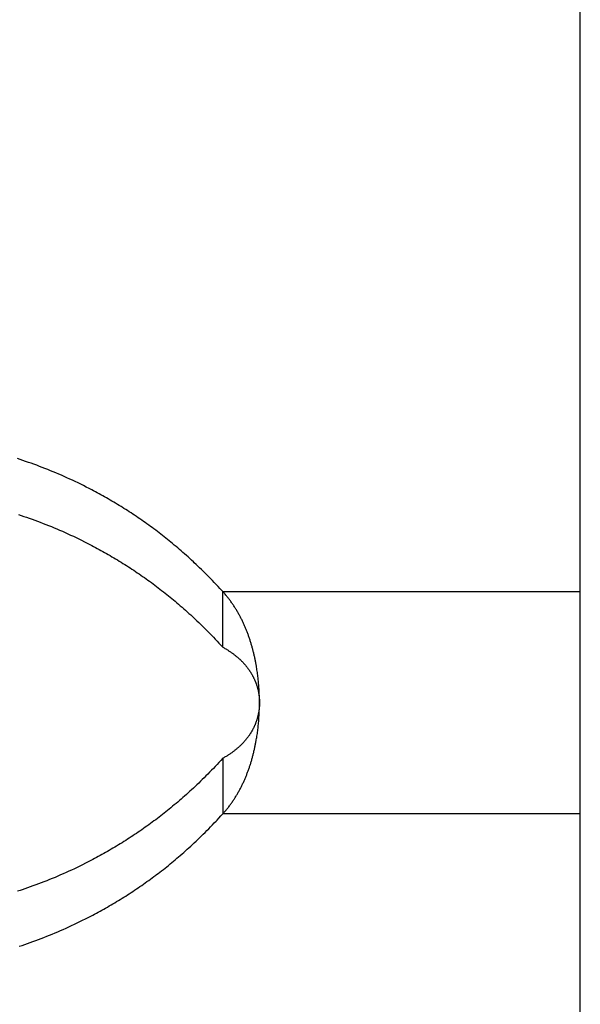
# Model space of a CAD drawing. Extents: x 0 to 594, y 0 to 420.
# Tile 37 of 131: x 81.72 to 83.14, y 273.94 to 276.45. Entities that reach past the tile are written whole.
import ezdxf

# ---------------------------------------------------------------- set-up
doc = ezdxf.new("R2010")
doc.units = 0
doc.header["$LTSCALE"] = 32.67
doc.layers.get('0').update_dxf_attribs({"linetype": 'CONTINUOUS'})

msp = doc.modelspace()

# ---------------------------------------------------------------- linework, layer by layer
at = {"color": 7, "linetype": 'CONTINUOUS'}
for p, q in [((83.1416, 270.4568), (83.1416, 277.5398)), ((81.7173, 275.3302), (81.7103, 275.3324)), ((81.7243, 275.3278), (81.7173, 275.3302)), ((81.7313, 275.3255), (81.7243, 275.3278)), ((81.7383, 275.323), (81.7313, 275.3255)), ((81.7453, 275.3206), (81.7383, 275.323)), ((81.7523, 275.318), (81.7453, 275.3206)), ((81.7593, 275.3155), (81.7523, 275.318)), ((81.7663, 275.3128), (81.7593, 275.3155)), ((81.7733, 275.3102), (81.7663, 275.3128)), ((81.7803, 275.3074), (81.7733, 275.3102)), ((81.7873, 275.3047), (81.7803, 275.3074)), ((81.7943, 275.3018), (81.7873, 275.3047)), ((81.8013, 275.2989), (81.7943, 275.3018)), ((81.8083, 275.296), (81.8013, 275.2989)), ((81.8153, 275.293), (81.8083, 275.296)), ((81.8223, 275.29), (81.8153, 275.293)), ((81.8294, 275.2869), (81.8223, 275.29)), ((81.8364, 275.2837), (81.8294, 275.2869)), ((81.8434, 275.2805), (81.8364, 275.2837)), ((81.8504, 275.2773), (81.8434, 275.2805)), ((81.8574, 275.274), (81.8504, 275.2773)), ((81.8644, 275.2706), (81.8574, 275.274)), ((81.8714, 275.2672), (81.8644, 275.2706)), ((81.8784, 275.2637), (81.8714, 275.2672)), ((81.8854, 275.2602), (81.8784, 275.2637)), ((81.8924, 275.2566), (81.8854, 275.2602)), ((81.8994, 275.2529), (81.8924, 275.2566)), ((81.9041, 275.2505), (81.8994, 275.2529)), ((81.9088, 275.248), (81.9041, 275.2505)), ((81.9134, 275.2455), (81.9088, 275.248)), ((81.9181, 275.2429), (81.9134, 275.2455)), ((81.9228, 275.2403), (81.9181, 275.2429)), ((81.9275, 275.2377), (81.9228, 275.2403)), ((81.9321, 275.2351), (81.9275, 275.2377)), ((81.9368, 275.2325), (81.9321, 275.2351)), ((81.9415, 275.2298), (81.9368, 275.2325)), ((81.9462, 275.2271), (81.9415, 275.2298)), ((81.9508, 275.2243), (81.9462, 275.2271)), ((81.9555, 275.2216), (81.9508, 275.2243)), ((81.9601, 275.2188), (81.9555, 275.2216)), ((81.9648, 275.216), (81.9601, 275.2188)), ((81.9694, 275.2132), (81.9648, 275.216)), ((81.7127, 275.1903), (81.7196, 275.188)), ((81.981, 275.206), (81.9764, 275.2089)), ((81.9856, 275.2031), (81.981, 275.206)), ((81.9901, 275.2002), (81.9856, 275.2031)), ((81.9947, 275.1972), (81.9901, 275.2002)), ((81.9993, 275.1943), (81.9947, 275.1972)), ((82.0038, 275.1913), (81.9993, 275.1943)), ((82.0084, 275.1883), (82.0038, 275.1913)), ((81.7196, 275.188), (81.7266, 275.1856)), ((81.7266, 275.1856), (81.7336, 275.1832)), ((81.7336, 275.1832), (81.7406, 275.1808)), ((81.7406, 275.1808), (81.7476, 275.1783)), ((81.7476, 275.1783), (81.7546, 275.1758)), ((81.7546, 275.1758), (81.7616, 275.1732)), ((81.7616, 275.1732), (81.7686, 275.1705)), ((81.7686, 275.1705), (81.7756, 275.1678)), ((81.7756, 275.1678), (81.7826, 275.1651)), ((81.7826, 275.1651), (81.7896, 275.1623)), ((82.0129, 275.1852), (82.0084, 275.1883)), ((82.0174, 275.1822), (82.0129, 275.1852)), ((82.0219, 275.1791), (82.0174, 275.1822)), ((82.0264, 275.176), (82.0219, 275.1791)), ((82.0309, 275.1729), (82.0264, 275.176)), ((82.0353, 275.1697), (82.0309, 275.1729)), ((82.0398, 275.1665), (82.0353, 275.1697)), ((82.0442, 275.1633), (82.0398, 275.1665)), ((81.7896, 275.1623), (81.7966, 275.1594)), ((81.7966, 275.1594), (81.8036, 275.1565)), ((81.8036, 275.1565), (81.8107, 275.1536)), ((81.8107, 275.1536), (81.8177, 275.1506)), ((81.8177, 275.1506), (81.8247, 275.1475)), ((81.8247, 275.1475), (81.8317, 275.1444)), ((81.8317, 275.1444), (81.8387, 275.1412)), ((81.8387, 275.1412), (81.8457, 275.138)), ((82.0487, 275.1601), (82.0442, 275.1633)), ((82.0531, 275.1569), (82.0487, 275.1601)), ((82.0575, 275.1536), (82.0531, 275.1569)), ((82.0619, 275.1504), (82.0575, 275.1536)), ((82.0662, 275.1471), (82.0619, 275.1504)), ((82.0706, 275.1437), (82.0662, 275.1471)), ((82.0749, 275.1404), (82.0706, 275.1437)), ((82.0792, 275.137), (82.0749, 275.1404)), ((81.8457, 275.138), (81.8527, 275.1348)), ((81.8527, 275.1348), (81.8597, 275.1314)), ((81.8597, 275.1314), (81.8667, 275.128)), ((81.8667, 275.128), (81.8737, 275.1246)), ((81.8737, 275.1246), (81.8807, 275.1211)), ((81.8807, 275.1211), (81.8877, 275.1176)), ((81.8877, 275.1176), (81.8948, 275.1139)), ((81.8948, 275.1139), (81.8994, 275.1115)), ((82.0836, 275.1336), (82.0792, 275.137)), ((82.0879, 275.1302), (82.0836, 275.1336)), ((82.0921, 275.1268), (82.0879, 275.1302)), ((82.0964, 275.1233), (82.0921, 275.1268)), ((82.1007, 275.1198), (82.0964, 275.1233)), ((82.105, 275.1163), (82.1007, 275.1198)), ((82.1093, 275.1127), (82.105, 275.1163)), ((81.8994, 275.1115), (81.9041, 275.109)), ((81.9041, 275.109), (81.9088, 275.1066)), ((81.9088, 275.1066), (81.9134, 275.104)), ((81.9134, 275.104), (81.9181, 275.1015)), ((81.9181, 275.1015), (81.9228, 275.0989)), ((81.9228, 275.0989), (81.9275, 275.0963)), ((81.9275, 275.0963), (81.9321, 275.0937)), ((81.9321, 275.0937), (81.9368, 275.091)), ((81.9368, 275.091), (81.9415, 275.0884)), ((82.1136, 275.1091), (82.1093, 275.1127)), ((82.118, 275.1054), (82.1136, 275.1091)), ((82.1223, 275.1017), (82.118, 275.1054)), ((82.1267, 275.0979), (82.1223, 275.1017)), ((82.1311, 275.094), (82.1267, 275.0979)), ((82.1355, 275.0901), (82.1311, 275.094)), ((82.1399, 275.0862), (82.1355, 275.0901)), ((81.9415, 275.0884), (81.9462, 275.0856)), ((81.9462, 275.0856), (81.9508, 275.0829)), ((81.9508, 275.0829), (81.9555, 275.0802)), ((81.9555, 275.0802), (81.9601, 275.0774)), ((81.9601, 275.0774), (81.9648, 275.0746)), ((81.9648, 275.0746), (81.9694, 275.0717)), ((81.9694, 275.0717), (81.974, 275.0689)), ((81.974, 275.0689), (81.9787, 275.066)), ((81.9787, 275.066), (81.9833, 275.0631)), ((82.1443, 275.0822), (82.1399, 275.0862)), ((82.1488, 275.0781), (82.1443, 275.0822)), ((82.1533, 275.074), (82.1488, 275.0781)), ((82.1645, 275.0635), (82.16, 275.0677)), ((81.9833, 275.0631), (81.9879, 275.0602)), ((81.9879, 275.0602), (81.9924, 275.0573)), ((81.9924, 275.0573), (81.997, 275.0543)), ((81.997, 275.0543), (82.0016, 275.0513)), ((82.0016, 275.0513), (82.0061, 275.0483)), ((82.0061, 275.0483), (82.0106, 275.0453)), ((82.0106, 275.0453), (82.0152, 275.0423)), ((82.0152, 275.0423), (82.0197, 275.0392)), ((82.0197, 275.0392), (82.0242, 275.0361)), ((82.1691, 275.0592), (82.1645, 275.0635)), ((82.1737, 275.0548), (82.1691, 275.0592)), ((82.1782, 275.0503), (82.1737, 275.0548)), ((82.1828, 275.0458), (82.1782, 275.0503)), ((82.1875, 275.0412), (82.1828, 275.0458)), ((82.1921, 275.0366), (82.1875, 275.0412)), ((82.0242, 275.0361), (82.0286, 275.033)), ((82.0286, 275.033), (82.0331, 275.0299)), ((82.0331, 275.0299), (82.0376, 275.0267)), ((82.0376, 275.0267), (82.042, 275.0235)), ((82.042, 275.0235), (82.0464, 275.0203)), ((82.0464, 275.0203), (82.0509, 275.0171)), ((82.0509, 275.0171), (82.0553, 275.0139)), ((82.0553, 275.0139), (82.0597, 275.0106)), ((82.1968, 275.0319), (82.1921, 275.0366)), ((82.2015, 275.0271), (82.1968, 275.0319)), ((82.2062, 275.0223), (82.2015, 275.0271)), ((82.211, 275.0173), (82.2062, 275.0223)), ((82.2157, 275.0123), (82.211, 275.0173)), ((82.0597, 275.0106), (82.064, 275.0073)), ((82.064, 275.0073), (82.0684, 275.004)), ((82.0684, 275.004), (82.0728, 275.0007)), ((82.0728, 275.0007), (82.0771, 274.9973)), ((82.0771, 274.9973), (82.0814, 274.9939)), ((82.0814, 274.9939), (82.0857, 274.9905)), ((82.0857, 274.9905), (82.09, 274.9871)), ((82.2205, 275.0073), (82.2157, 275.0123)), ((82.2254, 275.0021), (82.2205, 275.0073)), ((82.2326, 274.8528), (82.2326, 274.9942)), ((82.2342, 274.9925), (82.2326, 274.9942)), ((82.2357, 274.9908), (82.2342, 274.9925)), ((82.2372, 274.989), (82.2357, 274.9908)), ((82.2386, 274.9873), (82.2372, 274.989)), ((82.09, 274.9871), (82.0943, 274.9837)), ((82.0943, 274.9837), (82.0986, 274.9802)), ((82.0986, 274.9802), (82.1028, 274.9767)), ((82.1028, 274.9767), (82.1071, 274.9731)), ((82.1071, 274.9731), (82.1115, 274.9695)), ((82.1115, 274.9695), (82.1158, 274.9658)), ((82.1158, 274.9658), (82.1201, 274.9621)), ((82.2401, 274.9855), (82.2386, 274.9873)), ((82.2416, 274.9838), (82.2401, 274.9855)), ((82.243, 274.982), (82.2416, 274.9838)), ((82.2444, 274.9802), (82.243, 274.982)), ((82.2458, 274.9784), (82.2444, 274.9802)), ((82.2472, 274.9767), (82.2458, 274.9784)), ((82.2505, 274.9722), (82.2492, 274.974)), ((82.2519, 274.9704), (82.2505, 274.9722)), ((82.2532, 274.9686), (82.2519, 274.9704)), ((82.2545, 274.9668), (82.2532, 274.9686)), ((82.2557, 274.965), (82.2545, 274.9668)), ((82.257, 274.9631), (82.2557, 274.965)), ((82.1201, 274.9621), (82.1245, 274.9583)), ((82.1245, 274.9583), (82.1289, 274.9545)), ((82.1289, 274.9545), (82.1333, 274.9507)), ((82.1333, 274.9507), (82.1377, 274.9467)), ((82.1377, 274.9467), (82.1421, 274.9428)), ((82.1421, 274.9428), (82.1466, 274.9387)), ((82.1466, 274.9387), (82.151, 274.9347)), ((82.2583, 274.9613), (82.257, 274.9631)), ((82.2595, 274.9595), (82.2583, 274.9613)), ((82.2607, 274.9577), (82.2595, 274.9595)), ((82.2619, 274.9558), (82.2607, 274.9577)), ((82.2631, 274.954), (82.2619, 274.9558)), ((82.266, 274.9494), (82.2648, 274.9512)), ((82.2671, 274.9475), (82.266, 274.9494)), ((82.2682, 274.9457), (82.2671, 274.9475)), ((82.2693, 274.9438), (82.2682, 274.9457)), ((82.2704, 274.9419), (82.2693, 274.9438)), ((82.2715, 274.9401), (82.2704, 274.9419)), ((82.2726, 274.9382), (82.2715, 274.9401)), ((82.1578, 274.9284), (82.1623, 274.9242)), ((82.1623, 274.9242), (82.1668, 274.9199)), ((82.1668, 274.9199), (82.1714, 274.9155)), ((82.1714, 274.9155), (82.1759, 274.9111)), ((82.2736, 274.9363), (82.2726, 274.9382)), ((82.2747, 274.9345), (82.2736, 274.9363)), ((82.2757, 274.9326), (82.2747, 274.9345)), ((82.2767, 274.9307), (82.2757, 274.9326)), ((82.2777, 274.9288), (82.2767, 274.9307)), ((82.2787, 274.9269), (82.2777, 274.9288)), ((82.2796, 274.925), (82.2787, 274.9269)), ((82.2806, 274.923), (82.2796, 274.925)), ((82.2816, 274.9211), (82.2806, 274.923)), ((82.2825, 274.9192), (82.2816, 274.9211)), ((82.2834, 274.9172), (82.2825, 274.9192)), ((82.2844, 274.9153), (82.2834, 274.9172)), ((82.2853, 274.9134), (82.2844, 274.9153)), ((82.1759, 274.9111), (82.1805, 274.9067)), ((82.1805, 274.9067), (82.1852, 274.9021)), ((82.1852, 274.9021), (82.1898, 274.8975)), ((82.1898, 274.8975), (82.1945, 274.8928)), ((82.1945, 274.8928), (82.1991, 274.8881)), ((82.2861, 274.9114), (82.2853, 274.9134)), ((82.287, 274.9094), (82.2861, 274.9114)), ((82.2879, 274.9075), (82.287, 274.9094)), ((82.2888, 274.9055), (82.2879, 274.9075)), ((82.2896, 274.9035), (82.2888, 274.9055)), ((82.2904, 274.9015), (82.2896, 274.9035)), ((82.2913, 274.8995), (82.2904, 274.9015)), ((82.2921, 274.8975), (82.2913, 274.8995)), ((82.2929, 274.8955), (82.2921, 274.8975)), ((82.2937, 274.8935), (82.2929, 274.8955)), ((82.2945, 274.8915), (82.2937, 274.8935)), ((82.2952, 274.8895), (82.2945, 274.8915)), ((82.296, 274.8874), (82.2952, 274.8895)), ((82.1991, 274.8881), (82.2039, 274.8833)), ((82.2039, 274.8833), (82.2086, 274.8784)), ((82.2086, 274.8784), (82.2134, 274.8734)), ((82.2134, 274.8734), (82.2181, 274.8684)), ((82.2181, 274.8684), (82.2229, 274.8633)), ((82.2968, 274.8854), (82.296, 274.8874)), ((82.2975, 274.8833), (82.2968, 274.8854)), ((82.2982, 274.8813), (82.2975, 274.8833)), ((82.299, 274.8792), (82.2982, 274.8813)), ((82.2997, 274.8771), (82.299, 274.8792)), ((82.3004, 274.8751), (82.2997, 274.8771)), ((82.3011, 274.873), (82.3004, 274.8751)), ((82.3018, 274.8709), (82.3011, 274.873)), ((82.3024, 274.8688), (82.3018, 274.8709)), ((82.3031, 274.8667), (82.3024, 274.8688)), ((82.3038, 274.8646), (82.3031, 274.8667)), ((82.3044, 274.8625), (82.3038, 274.8646)), ((82.2229, 274.8633), (82.2278, 274.8581)), ((82.2278, 274.8581), (82.2326, 274.8528)), ((82.2326, 274.8528), (82.2345, 274.8518)), ((82.2345, 274.8518), (82.2363, 274.8507)), ((82.2363, 274.8507), (82.2381, 274.8497)), ((82.2381, 274.8497), (82.2399, 274.8486)), ((82.2425, 274.847), (82.2442, 274.846)), ((82.2442, 274.846), (82.2458, 274.8449)), ((82.2458, 274.8449), (82.2474, 274.8439)), ((82.2474, 274.8439), (82.249, 274.8428)), ((82.249, 274.8428), (82.2506, 274.8417)), ((82.2506, 274.8417), (82.2522, 274.8407)), ((82.2522, 274.8407), (82.2537, 274.8396)), ((82.2537, 274.8396), (82.2552, 274.8386)), ((82.2552, 274.8386), (82.2566, 274.8375)), ((82.305, 274.8603), (82.3044, 274.8625)), ((82.3057, 274.8582), (82.305, 274.8603)), ((82.3063, 274.8561), (82.3057, 274.8582)), ((82.3069, 274.854), (82.3063, 274.8561)), ((82.3075, 274.8518), (82.3069, 274.854)), ((82.3081, 274.8497), (82.3075, 274.8518)), ((82.3087, 274.8475), (82.3081, 274.8497)), ((82.3092, 274.8454), (82.3087, 274.8475)), ((82.3106, 274.84), (82.31, 274.8422)), ((82.3111, 274.8378), (82.3106, 274.84)), ((82.2566, 274.8375), (82.2581, 274.8365)), ((82.2581, 274.8365), (82.2595, 274.8355)), ((82.2595, 274.8355), (82.2608, 274.8344)), ((82.2608, 274.8344), (82.2622, 274.8334)), ((82.2622, 274.8334), (82.2635, 274.8323)), ((82.2635, 274.8323), (82.2649, 274.8313)), ((82.2649, 274.8313), (82.2661, 274.8303)), ((82.2661, 274.8303), (82.2674, 274.8292)), ((82.2674, 274.8292), (82.2686, 274.8282)), ((82.2686, 274.8282), (82.2699, 274.8272)), ((82.2699, 274.8272), (82.271, 274.8261)), ((82.271, 274.8261), (82.2722, 274.8251)), ((82.2722, 274.8251), (82.2734, 274.8241)), ((82.2734, 274.8241), (82.2745, 274.8231)), ((82.2761, 274.8216), (82.2772, 274.8205)), ((82.2772, 274.8205), (82.2783, 274.8195)), ((82.2783, 274.8195), (82.2793, 274.8185)), ((82.2793, 274.8185), (82.2803, 274.8175)), ((82.2803, 274.8175), (82.2814, 274.8165)), ((82.2814, 274.8165), (82.2824, 274.8154)), ((82.2824, 274.8154), (82.2833, 274.8144)), ((82.2833, 274.8144), (82.2843, 274.8134)), ((82.2843, 274.8134), (82.2853, 274.8124)), ((82.3116, 274.8357), (82.3111, 274.8378)), ((82.3121, 274.8335), (82.3116, 274.8357)), ((82.3126, 274.8313), (82.3121, 274.8335)), ((82.3131, 274.8292), (82.3126, 274.8313)), ((82.3136, 274.827), (82.3131, 274.8292)), ((82.3141, 274.8248), (82.3136, 274.827)), ((82.3146, 274.8226), (82.3141, 274.8248)), ((82.315, 274.8204), (82.3146, 274.8226)), ((82.3155, 274.8182), (82.315, 274.8204)), ((82.3159, 274.816), (82.3155, 274.8182)), ((82.3163, 274.8138), (82.3159, 274.816)), ((82.3167, 274.8116), (82.3163, 274.8138)), ((82.2867, 274.8108), (82.2876, 274.8098)), ((82.2876, 274.8098), (82.2885, 274.8088)), ((82.2885, 274.8088), (82.2894, 274.8077)), ((82.2894, 274.8077), (82.2902, 274.8067)), ((82.2902, 274.8067), (82.2911, 274.8057)), ((82.2911, 274.8057), (82.2919, 274.8046)), ((82.2919, 274.8046), (82.2928, 274.8036)), ((82.2928, 274.8036), (82.2936, 274.8026)), ((82.2936, 274.8026), (82.2944, 274.8015)), ((82.2956, 274.8), (82.2964, 274.7989)), ((82.2964, 274.7989), (82.2971, 274.7979)), ((82.2971, 274.7979), (82.2979, 274.7968)), ((82.2979, 274.7968), (82.2986, 274.7958)), ((82.2986, 274.7958), (82.2994, 274.7947)), ((82.2994, 274.7947), (82.3001, 274.7937)), ((82.3001, 274.7937), (82.3008, 274.7926)), ((82.3008, 274.7926), (82.3015, 274.7916)), ((82.3015, 274.7916), (82.3022, 274.7905)), ((82.3022, 274.7905), (82.3028, 274.7895)), ((82.3028, 274.7895), (82.3035, 274.7884)), ((82.3035, 274.7884), (82.3042, 274.7873)), ((82.3171, 274.8094), (82.3167, 274.8116)), ((82.3175, 274.8072), (82.3171, 274.8094)), ((82.3179, 274.805), (82.3175, 274.8072)), ((82.3185, 274.8017), (82.3179, 274.805)), ((82.319, 274.7983), (82.3185, 274.8017)), ((82.3195, 274.795), (82.319, 274.7983)), ((82.32, 274.7917), (82.3195, 274.795)), ((82.3205, 274.7883), (82.32, 274.7917)), ((82.321, 274.785), (82.3205, 274.7883)), ((82.3042, 274.7873), (82.3048, 274.7863)), ((82.3048, 274.7863), (82.3054, 274.7852)), ((82.3054, 274.7852), (82.306, 274.7842)), ((82.306, 274.7842), (82.3067, 274.7831)), ((82.3067, 274.7831), (82.3072, 274.782)), ((82.3072, 274.782), (82.3078, 274.781)), ((82.3078, 274.781), (82.3084, 274.7799)), ((82.3092, 274.7783), (82.3098, 274.7773)), ((82.3098, 274.7773), (82.3103, 274.7762)), ((82.3103, 274.7762), (82.3108, 274.7752)), ((82.3108, 274.7752), (82.3114, 274.7741)), ((82.3114, 274.7741), (82.3119, 274.7731)), ((82.3119, 274.7731), (82.3124, 274.772)), ((82.3124, 274.772), (82.3128, 274.7709)), ((82.3128, 274.7709), (82.3133, 274.7699)), ((82.3133, 274.7699), (82.3138, 274.7688)), ((82.3138, 274.7688), (82.3142, 274.7678)), ((82.3142, 274.7678), (82.3147, 274.7667)), ((82.3147, 274.7667), (82.3151, 274.7657)), ((82.3151, 274.7657), (82.3155, 274.7646)), ((82.3155, 274.7646), (82.3159, 274.7636)), ((82.3159, 274.7636), (82.3163, 274.7625)), ((82.3214, 274.7816), (82.321, 274.785)), ((82.3218, 274.7782), (82.3214, 274.7816)), ((82.3222, 274.7749), (82.3218, 274.7782)), ((82.3225, 274.7726), (82.3222, 274.7749)), ((82.3228, 274.7693), (82.3225, 274.7726)), ((82.3231, 274.7659), (82.3228, 274.7693)), ((82.3234, 274.7636), (82.3231, 274.7659)), ((82.3237, 274.7603), (82.3234, 274.7636)), ((82.3163, 274.7625), (82.3167, 274.7615)), ((82.3167, 274.7615), (82.3171, 274.7604)), ((82.3171, 274.7604), (82.3175, 274.7594)), ((82.3175, 274.7594), (82.3179, 274.7583)), ((82.3179, 274.7583), (82.3182, 274.7573)), ((82.3182, 274.7573), (82.3186, 274.7562)), ((82.3186, 274.7562), (82.3189, 274.7552)), ((82.3189, 274.7552), (82.3193, 274.7541)), ((82.3193, 274.7541), (82.3196, 274.753)), ((82.3196, 274.753), (82.3199, 274.752)), ((82.3199, 274.752), (82.3202, 274.7509)), ((82.3202, 274.7509), (82.3205, 274.7499)), ((82.3205, 274.7499), (82.3208, 274.7488)), ((82.3208, 274.7488), (82.3211, 274.7478)), ((82.3211, 274.7478), (82.3213, 274.7467)), ((82.3213, 274.7467), (82.3216, 274.7457)), ((82.3216, 274.7457), (82.3218, 274.7447)), ((82.3218, 274.7447), (82.3221, 274.7436)), ((82.3221, 274.7436), (82.3223, 274.7426)), ((82.3223, 274.7426), (82.3226, 274.7415)), ((82.3226, 274.7415), (82.3228, 274.7405)), ((82.3228, 274.7405), (82.323, 274.7394)), ((82.323, 274.7394), (82.3232, 274.7384)), ((82.3232, 274.7384), (82.3234, 274.7373)), ((82.3239, 274.7569), (82.3237, 274.7603)), ((82.3242, 274.7535), (82.3239, 274.7569)), ((82.3244, 274.7501), (82.3242, 274.7535)), ((82.3247, 274.7467), (82.3244, 274.7501)), ((82.3249, 274.7433), (82.3247, 274.7467)), ((82.325, 274.7399), (82.3249, 274.7433)), ((82.3252, 274.7365), (82.325, 274.7399)), ((82.3237, 274.7358), (82.3239, 274.7347)), ((82.3239, 274.7347), (82.324, 274.7337)), ((82.324, 274.7337), (82.3242, 274.7326)), ((82.3242, 274.7326), (82.3243, 274.7316)), ((82.3243, 274.7316), (82.3245, 274.7305)), ((82.3245, 274.7305), (82.3246, 274.7295)), ((82.3246, 274.7295), (82.3247, 274.7284)), ((82.3249, 274.7269), (82.325, 274.7258)), ((82.325, 274.7258), (82.3251, 274.7248)), ((82.3251, 274.7248), (82.3252, 274.7237)), ((82.3253, 274.7331), (82.3252, 274.7365)), ((82.3252, 274.7237), (82.3253, 274.7227)), ((82.3255, 274.7297), (82.3253, 274.7331)), ((82.3253, 274.7227), (82.3254, 274.7216)), ((82.3254, 274.7216), (82.3255, 274.7206)), ((82.3256, 274.7263), (82.3255, 274.7297)), ((82.3255, 274.7206), (82.3255, 274.7195)), ((82.3255, 274.7195), (82.3256, 274.7185)), ((82.3256, 274.7228), (82.3256, 274.7263)), ((82.3257, 274.7194), (82.3256, 274.7228)), ((82.3256, 274.7185), (82.3256, 274.7174)), ((82.3256, 274.7174), (82.3257, 274.7164)), ((82.3257, 274.716), (82.3257, 274.7194)), ((82.3257, 274.7164), (82.3257, 274.7153)), ((82.3258, 274.7126), (82.3257, 274.716)), ((82.3257, 274.7153), (82.3257, 274.7143)), ((82.3257, 274.7143), (82.3257, 274.7132)), ((82.3257, 274.7132), (82.3258, 274.7122)), ((82.3239, 274.6881), (82.3237, 274.687)), ((82.324, 274.6891), (82.3239, 274.6881)), ((82.3242, 274.6902), (82.324, 274.6891)), ((82.3245, 274.6928), (82.3244, 274.6917)), ((82.3247, 274.6938), (82.3245, 274.6928)), ((82.3248, 274.6949), (82.3247, 274.6938)), ((82.3249, 274.6959), (82.3248, 274.6949)), ((82.325, 274.697), (82.3249, 274.6959)), ((82.3251, 274.698), (82.325, 274.697)), ((82.3252, 274.6991), (82.3251, 274.698)), ((82.3253, 274.7001), (82.3252, 274.6991)), ((82.3252, 274.6852), (82.3253, 274.6887)), ((82.3254, 274.7012), (82.3253, 274.7001)), ((82.3253, 274.6887), (82.3254, 274.6921)), ((82.3255, 274.7022), (82.3254, 274.7012)), ((82.3254, 274.6921), (82.3255, 274.6955)), ((82.3255, 274.6955), (82.3256, 274.6989)), ((82.3257, 274.7069), (82.3256, 274.7059)), ((82.3256, 274.7059), (82.3256, 274.7048)), ((82.3256, 274.7048), (82.3256, 274.7038)), ((82.3256, 274.6989), (82.3257, 274.7023)), ((82.3258, 274.7111), (82.3257, 274.7101)), ((82.3257, 274.7101), (82.3257, 274.709)), ((82.3257, 274.7057), (82.3258, 274.7092)), ((82.3257, 274.709), (82.3257, 274.708)), ((82.3257, 274.708), (82.3257, 274.7069)), ((82.3257, 274.7023), (82.3257, 274.7057)), ((82.3258, 274.7092), (82.3258, 274.7126)), ((82.3177, 274.664), (82.3173, 274.6629)), ((82.3181, 274.665), (82.3177, 274.664)), ((82.3184, 274.6661), (82.3181, 274.665)), ((82.3188, 274.6671), (82.3184, 274.6661)), ((82.3191, 274.6682), (82.3188, 274.6671)), ((82.3194, 274.6692), (82.3191, 274.6682)), ((82.3197, 274.6703), (82.3194, 274.6692)), ((82.32, 274.6713), (82.3197, 274.6703)), ((82.3203, 274.6724), (82.32, 274.6713)), ((82.3206, 274.6734), (82.3203, 274.6724)), ((82.3209, 274.6745), (82.3206, 274.6734)), ((82.3212, 274.6755), (82.3209, 274.6745)), ((82.3215, 274.6766), (82.3212, 274.6755)), ((82.3217, 274.6776), (82.3215, 274.6766)), ((82.322, 274.6787), (82.3217, 274.6776)), ((82.3222, 274.6797), (82.322, 274.6787)), ((82.3224, 274.6808), (82.3222, 274.6797)), ((82.3227, 274.6818), (82.3224, 274.6808)), ((82.3229, 274.6829), (82.3227, 274.6818)), ((82.3231, 274.6839), (82.3229, 274.6829)), ((82.3233, 274.6849), (82.3231, 274.6839)), ((82.3235, 274.686), (82.3233, 274.6849)), ((82.3237, 274.687), (82.3235, 274.686)), ((82.3235, 274.6604), (82.3238, 274.6637)), ((82.3238, 274.6637), (82.324, 274.6671)), ((82.324, 274.6671), (82.3243, 274.6705)), ((82.3243, 274.6705), (82.3245, 274.6739)), ((82.3248, 274.6784), (82.325, 274.6818)), ((82.325, 274.6818), (82.3252, 274.6852)), ((82.306, 274.6386), (82.3054, 274.6376)), ((82.3067, 274.6397), (82.306, 274.6386)), ((82.3073, 274.6408), (82.3067, 274.6397)), ((82.3078, 274.6418), (82.3073, 274.6408)), ((82.3084, 274.6429), (82.3078, 274.6418)), ((82.309, 274.6439), (82.3084, 274.6429)), ((82.3095, 274.645), (82.309, 274.6439)), ((82.3101, 274.646), (82.3095, 274.645)), ((82.3106, 274.6471), (82.3101, 274.646)), ((82.3111, 274.6482), (82.3106, 274.6471)), ((82.3116, 274.6492), (82.3111, 274.6482)), ((82.3121, 274.6503), (82.3116, 274.6492)), ((82.3126, 274.6513), (82.3121, 274.6503)), ((82.3131, 274.6524), (82.3126, 274.6513)), ((82.3135, 274.6534), (82.3131, 274.6524)), ((82.314, 274.6545), (82.3135, 274.6534)), ((82.3145, 274.6555), (82.314, 274.6545)), ((82.3149, 274.6566), (82.3145, 274.6555)), ((82.3153, 274.6576), (82.3149, 274.6566)), ((82.3157, 274.6587), (82.3153, 274.6576)), ((82.3161, 274.6598), (82.3157, 274.6587)), ((82.3165, 274.6608), (82.3161, 274.6598)), ((82.3169, 274.6619), (82.3165, 274.6608)), ((82.3173, 274.6629), (82.3169, 274.6619)), ((82.3208, 274.6368), (82.3213, 274.6401)), ((82.3213, 274.6401), (82.3217, 274.6435)), ((82.3217, 274.6435), (82.3221, 274.6469)), ((82.3221, 274.6469), (82.3225, 274.6502)), ((82.3225, 274.6502), (82.3228, 274.6536)), ((82.3228, 274.6536), (82.3232, 274.657)), ((82.3232, 274.657), (82.3235, 274.6604)), ((82.288, 274.6135), (82.2871, 274.6125)), ((82.2889, 274.6145), (82.288, 274.6135)), ((82.2898, 274.6156), (82.2889, 274.6145)), ((82.2907, 274.6166), (82.2898, 274.6156)), ((82.2915, 274.6176), (82.2907, 274.6166)), ((82.2924, 274.6187), (82.2915, 274.6176)), ((82.2932, 274.6197), (82.2924, 274.6187)), ((82.294, 274.6208), (82.2932, 274.6197)), ((82.2948, 274.6218), (82.294, 274.6208)), ((82.2956, 274.6228), (82.2948, 274.6218)), ((82.2964, 274.6239), (82.2956, 274.6228)), ((82.2971, 274.6249), (82.2964, 274.6239)), ((82.2979, 274.626), (82.2971, 274.6249)), ((82.2986, 274.627), (82.2979, 274.626)), ((82.2994, 274.6281), (82.2986, 274.627)), ((82.3001, 274.6291), (82.2994, 274.6281)), ((82.3008, 274.6302), (82.3001, 274.6291)), ((82.3015, 274.6312), (82.3008, 274.6302)), ((82.3022, 274.6323), (82.3015, 274.6312)), ((82.3028, 274.6333), (82.3022, 274.6323)), ((82.3035, 274.6344), (82.3028, 274.6333)), ((82.3042, 274.6355), (82.3035, 274.6344)), ((82.3048, 274.6365), (82.3042, 274.6355)), ((82.3054, 274.6376), (82.3048, 274.6365)), ((82.3169, 274.6124), (82.3173, 274.6146)), ((82.3173, 274.6146), (82.3177, 274.6168)), ((82.3177, 274.6168), (82.3183, 274.6201)), ((82.3183, 274.6201), (82.3188, 274.6234)), ((82.3188, 274.6234), (82.3194, 274.6268)), ((82.3194, 274.6268), (82.3199, 274.6301)), ((82.3199, 274.6301), (82.3204, 274.6334)), ((82.3204, 274.6334), (82.3208, 274.6368)), ((82.2609, 274.5884), (82.2595, 274.5873)), ((82.2622, 274.5894), (82.2609, 274.5884)), ((82.2635, 274.5905), (82.2622, 274.5894)), ((82.2649, 274.5915), (82.2635, 274.5905)), ((82.2661, 274.5925), (82.2649, 274.5915)), ((82.2674, 274.5936), (82.2661, 274.5925)), ((82.2686, 274.5946), (82.2674, 274.5936)), ((82.2699, 274.5956), (82.2686, 274.5946)), ((82.271, 274.5966), (82.2699, 274.5956)), ((82.2722, 274.5977), (82.271, 274.5966)), ((82.2734, 274.5987), (82.2722, 274.5977)), ((82.2745, 274.5997), (82.2734, 274.5987)), ((82.2756, 274.6007), (82.2745, 274.5997)), ((82.2767, 274.6017), (82.2756, 274.6007)), ((82.2778, 274.6028), (82.2767, 274.6017)), ((82.2788, 274.6038), (82.2778, 274.6028)), ((82.2798, 274.6048), (82.2788, 274.6038)), ((82.2809, 274.6058), (82.2798, 274.6048)), ((82.2819, 274.6068), (82.2809, 274.6058)), ((82.2829, 274.6079), (82.2819, 274.6068)), ((82.2838, 274.6089), (82.2829, 274.6079)), ((82.2862, 274.6115), (82.2853, 274.6104)), ((82.2871, 274.6125), (82.2862, 274.6115)), ((82.3124, 274.5905), (82.3129, 274.5926)), ((82.3129, 274.5926), (82.3134, 274.5948)), ((82.3134, 274.5948), (82.3139, 274.597)), ((82.3139, 274.597), (82.3143, 274.5992)), ((82.3143, 274.5992), (82.3148, 274.6014)), ((82.3148, 274.6014), (82.3152, 274.6036)), ((82.3152, 274.6036), (82.3157, 274.6057)), ((82.3157, 274.6057), (82.3161, 274.6079)), ((82.3161, 274.6079), (82.3165, 274.6101)), ((82.3165, 274.6101), (82.3169, 274.6124)), ((82.2278, 274.5647), (82.2229, 274.5595)), ((82.2326, 274.57), (82.2278, 274.5647)), ((82.2326, 274.57), (82.2326, 274.4286)), ((82.2372, 274.5726), (82.2354, 274.5716)), ((82.239, 274.5737), (82.2372, 274.5726)), ((82.2408, 274.5747), (82.239, 274.5737)), ((82.2425, 274.5758), (82.2408, 274.5747)), ((82.2442, 274.5768), (82.2425, 274.5758)), ((82.2458, 274.5779), (82.2442, 274.5768)), ((82.2474, 274.5789), (82.2458, 274.5779)), ((82.249, 274.58), (82.2474, 274.5789)), ((82.2506, 274.581), (82.249, 274.58)), ((82.2522, 274.5821), (82.2506, 274.581)), ((82.2537, 274.5831), (82.2522, 274.5821)), ((82.2552, 274.5842), (82.2537, 274.5831)), ((82.2566, 274.5852), (82.2552, 274.5842)), ((82.2581, 274.5863), (82.2566, 274.5852)), ((82.2595, 274.5873), (82.2581, 274.5863)), ((82.3048, 274.5615), (82.3054, 274.5636)), ((82.3054, 274.5636), (82.306, 274.5657)), ((82.306, 274.5657), (82.3066, 274.5678)), ((82.3066, 274.5678), (82.3072, 274.57)), ((82.3072, 274.57), (82.3078, 274.5721)), ((82.3078, 274.5721), (82.3084, 274.5743)), ((82.3084, 274.5743), (82.309, 274.5764)), ((82.309, 274.5764), (82.3095, 274.5786)), ((82.3095, 274.5786), (82.3101, 274.5807)), ((82.3101, 274.5807), (82.3106, 274.5829)), ((82.3106, 274.5829), (82.3111, 274.585)), ((82.3111, 274.585), (82.3117, 274.5872)), ((82.2039, 274.5395), (82.1991, 274.5347)), ((82.2086, 274.5444), (82.2039, 274.5395)), ((82.2134, 274.5494), (82.2086, 274.5444)), ((82.2181, 274.5544), (82.2134, 274.5494)), ((82.2229, 274.5595), (82.2181, 274.5544)), ((82.2964, 274.5365), (82.2972, 274.5385)), ((82.2972, 274.5385), (82.2979, 274.5406)), ((82.2979, 274.5406), (82.2986, 274.5426)), ((82.2986, 274.5426), (82.2994, 274.5447)), ((82.2994, 274.5447), (82.3001, 274.5468)), ((82.3001, 274.5468), (82.3008, 274.5488)), ((82.3008, 274.5488), (82.3015, 274.5509)), ((82.3015, 274.5509), (82.3021, 274.553)), ((82.3021, 274.553), (82.3028, 274.5551)), ((82.3028, 274.5551), (82.3035, 274.5572)), ((82.3035, 274.5572), (82.3041, 274.5593)), ((82.3041, 274.5593), (82.3048, 274.5615)), ((82.1805, 274.5161), (82.1759, 274.5117)), ((82.1852, 274.5207), (82.1805, 274.5161)), ((82.1898, 274.5253), (82.1852, 274.5207)), ((82.1945, 274.53), (82.1898, 274.5253)), ((82.1991, 274.5347), (82.1945, 274.53)), ((82.2866, 274.5124), (82.2875, 274.5144)), ((82.2875, 274.5144), (82.2884, 274.5164)), ((82.2884, 274.5164), (82.2892, 274.5184)), ((82.2892, 274.5184), (82.2901, 274.5203)), ((82.2901, 274.5203), (82.2909, 274.5223)), ((82.2909, 274.5223), (82.2917, 274.5243)), ((82.2917, 274.5243), (82.2925, 274.5263)), ((82.2925, 274.5263), (82.2933, 274.5284)), ((82.2933, 274.5284), (82.2941, 274.5304)), ((82.2941, 274.5304), (82.2949, 274.5324)), ((82.2949, 274.5324), (82.2957, 274.5344)), ((82.2957, 274.5344), (82.2964, 274.5365)), ((82.1533, 274.4902), (82.1488, 274.4861)), ((82.1578, 274.4944), (82.1533, 274.4902)), ((82.1623, 274.4986), (82.1578, 274.4944)), ((82.1668, 274.5029), (82.1623, 274.4986)), ((82.1714, 274.5072), (82.1668, 274.5029)), ((82.1759, 274.5117), (82.1714, 274.5072)), ((82.2741, 274.4874), (82.2752, 274.4893)), ((82.2752, 274.4893), (82.2762, 274.4911)), ((82.2762, 274.4911), (82.2772, 274.493)), ((82.2772, 274.493), (82.2782, 274.4949)), ((82.2782, 274.4949), (82.2791, 274.4968)), ((82.2791, 274.4968), (82.2801, 274.4987)), ((82.2801, 274.4987), (82.2811, 274.5007)), ((82.2811, 274.5007), (82.282, 274.5026)), ((82.282, 274.5026), (82.283, 274.5046)), ((82.283, 274.5046), (82.2839, 274.5066)), ((82.2839, 274.5066), (82.2848, 274.5085)), ((82.2848, 274.5085), (82.2857, 274.5105)), ((82.2857, 274.5105), (82.2866, 274.5124)), ((82.1223, 274.4626), (82.118, 274.4588)), ((82.1267, 274.4663), (82.1223, 274.4626)), ((82.1311, 274.4702), (82.1267, 274.4663)), ((82.1355, 274.4741), (82.1311, 274.4702)), ((82.1399, 274.478), (82.1355, 274.4741)), ((82.1443, 274.482), (82.1399, 274.478)), ((82.1488, 274.4861), (82.1443, 274.482)), ((82.2583, 274.4615), (82.2595, 274.4633)), ((82.2595, 274.4633), (82.2607, 274.4651)), ((82.2607, 274.4651), (82.2619, 274.467)), ((82.2619, 274.467), (82.2631, 274.4688)), ((82.2631, 274.4688), (82.2643, 274.4707)), ((82.2643, 274.4707), (82.2654, 274.4725)), ((82.2654, 274.4725), (82.2666, 274.4743)), ((82.2666, 274.4743), (82.2677, 274.4762)), ((82.2677, 274.4762), (82.2688, 274.4781)), ((82.2688, 274.4781), (82.2699, 274.4799)), ((82.2699, 274.4799), (82.271, 274.4818)), ((82.271, 274.4818), (82.272, 274.4836)), ((82.272, 274.4836), (82.2731, 274.4855)), ((82.2731, 274.4855), (82.2741, 274.4874)), ((82.0964, 274.4409), (82.0921, 274.4374)), ((82.1007, 274.4444), (82.0964, 274.4409)), ((82.105, 274.4479), (82.1007, 274.4444)), ((82.1093, 274.4515), (82.105, 274.4479)), ((82.1136, 274.4551), (82.1093, 274.4515)), ((82.118, 274.4588), (82.1136, 274.4551)), ((82.2394, 274.4364), (82.2408, 274.4382)), ((82.2408, 274.4382), (82.2423, 274.4399)), ((82.2423, 274.4399), (82.2437, 274.4417)), ((82.2437, 274.4417), (82.2451, 274.4435)), ((82.2451, 274.4435), (82.2465, 274.4452)), ((82.2465, 274.4452), (82.2479, 274.447)), ((82.2479, 274.447), (82.2492, 274.4488)), ((82.2492, 274.4488), (82.2505, 274.4506)), ((82.2505, 274.4506), (82.2519, 274.4524)), ((82.2519, 274.4524), (82.2532, 274.4542)), ((82.2532, 274.4542), (82.2545, 274.456)), ((82.2545, 274.456), (82.2557, 274.4578)), ((82.2557, 274.4578), (82.257, 274.4597)), ((82.257, 274.4597), (82.2583, 274.4615)), ((82.0619, 274.4138), (82.0575, 274.4106)), ((82.0662, 274.4171), (82.0619, 274.4138)), ((82.0706, 274.4205), (82.0662, 274.4171)), ((82.0749, 274.4238), (82.0706, 274.4205)), ((82.0792, 274.4272), (82.0749, 274.4238)), ((82.0836, 274.4306), (82.0792, 274.4272)), ((82.0879, 274.434), (82.0836, 274.4306)), ((82.0921, 274.4374), (82.0879, 274.434)), ((82.2229, 274.4181), (82.2278, 274.4233)), ((82.2278, 274.4233), (82.2326, 274.4286)), ((82.2349, 274.4312), (82.2364, 274.4329)), ((82.2364, 274.4329), (82.2379, 274.4346)), ((82.2379, 274.4346), (82.2394, 274.4364)), ((82.0264, 274.3882), (82.0219, 274.3851)), ((82.0309, 274.3914), (82.0264, 274.3882)), ((82.0353, 274.3945), (82.0309, 274.3914)), ((82.0398, 274.3977), (82.0353, 274.3945)), ((82.0442, 274.4009), (82.0398, 274.3977)), ((82.0487, 274.4041), (82.0442, 274.4009)), ((82.0531, 274.4073), (82.0487, 274.4041)), ((82.0575, 274.4106), (82.0531, 274.4073)), ((82.1921, 274.3862), (82.1968, 274.3909)), ((82.1968, 274.3909), (82.2015, 274.3957)), ((82.2015, 274.3957), (82.2062, 274.4005)), ((82.2062, 274.4005), (82.211, 274.4055)), ((82.211, 274.4055), (82.2157, 274.4105)), ((81.9901, 274.364), (81.9856, 274.3611)), ((81.9947, 274.367), (81.9901, 274.364)), ((81.9993, 274.37), (81.9947, 274.367)), ((82.0038, 274.3729), (81.9993, 274.37)), ((82.0084, 274.376), (82.0038, 274.3729)), ((82.0129, 274.379), (82.0084, 274.376)), ((82.0174, 274.3821), (82.0129, 274.379)), ((82.0219, 274.3851), (82.0174, 274.3821)), ((82.1645, 274.3593), (82.1691, 274.3636)), ((82.1691, 274.3636), (82.1737, 274.368)), ((82.1737, 274.368), (82.1782, 274.3725)), ((82.1782, 274.3725), (82.1828, 274.377)), ((82.1828, 274.377), (82.1875, 274.3816)), ((82.1875, 274.3816), (82.1921, 274.3862)), ((81.9485, 274.3385), (81.9438, 274.3358)), ((81.9532, 274.3413), (81.9485, 274.3385)), ((81.9578, 274.344), (81.9532, 274.3413)), ((81.9625, 274.3468), (81.9578, 274.344)), ((81.9671, 274.3496), (81.9625, 274.3468)), ((81.9717, 274.3525), (81.9671, 274.3496)), ((81.9764, 274.3553), (81.9717, 274.3525)), ((81.981, 274.3582), (81.9764, 274.3553)), ((81.9856, 274.3611), (81.981, 274.3582)), ((82.1377, 274.3346), (82.1421, 274.3386)), ((82.1421, 274.3386), (82.1466, 274.3426)), ((82.1466, 274.3426), (82.151, 274.3467)), ((82.151, 274.3467), (82.1555, 274.3509)), ((82.1555, 274.3509), (82.16, 274.3551)), ((82.16, 274.3551), (82.1645, 274.3593)), ((81.9018, 274.3125), (81.8971, 274.3101)), ((81.9064, 274.315), (81.9018, 274.3125)), ((81.9111, 274.3175), (81.9064, 274.315)), ((81.9158, 274.32), (81.9111, 274.3175)), ((81.9204, 274.3226), (81.9158, 274.32)), ((81.9251, 274.3252), (81.9204, 274.3226)), ((81.9298, 274.3278), (81.9251, 274.3252)), ((81.9345, 274.3304), (81.9298, 274.3278)), ((81.9391, 274.3331), (81.9345, 274.3304)), ((81.9438, 274.3358), (81.9391, 274.3331)), ((82.1115, 274.3119), (82.1158, 274.3156)), ((82.1158, 274.3156), (82.1201, 274.3193)), ((82.1201, 274.3193), (82.1245, 274.323)), ((82.1245, 274.323), (82.1289, 274.3268)), ((82.1289, 274.3268), (82.1333, 274.3307)), ((82.1333, 274.3307), (82.1377, 274.3346)), ((81.8551, 274.2891), (81.848, 274.2858)), ((81.8621, 274.2925), (81.8551, 274.2891)), ((81.8691, 274.2959), (81.8621, 274.2925)), ((81.8761, 274.2993), (81.8691, 274.2959)), ((81.8831, 274.3029), (81.8761, 274.2993)), ((81.8901, 274.3064), (81.8831, 274.3029)), ((81.8971, 274.3101), (81.8901, 274.3064)), ((82.0771, 274.2841), (82.0814, 274.2874)), ((82.0814, 274.2874), (82.0857, 274.2908)), ((82.0857, 274.2908), (82.09, 274.2943)), ((82.09, 274.2943), (82.0943, 274.2977)), ((82.0943, 274.2977), (82.0986, 274.3012)), ((82.0986, 274.3012), (82.1028, 274.3047)), ((82.1028, 274.3047), (82.1071, 274.3083)), ((82.1071, 274.3083), (82.1115, 274.3119)), ((81.799, 274.2643), (81.792, 274.2614)), ((81.806, 274.2672), (81.799, 274.2643)), ((81.813, 274.2702), (81.806, 274.2672)), ((81.82, 274.2732), (81.813, 274.2702)), ((81.827, 274.2763), (81.82, 274.2732)), ((81.834, 274.2794), (81.827, 274.2763)), ((81.841, 274.2826), (81.834, 274.2794)), ((81.848, 274.2858), (81.841, 274.2826)), ((82.0442, 274.2594), (82.0487, 274.2627)), ((82.0487, 274.2627), (82.0531, 274.2659)), ((82.0531, 274.2659), (82.0575, 274.2691)), ((82.0575, 274.2691), (82.0619, 274.2724)), ((82.0684, 274.2774), (82.0728, 274.2807)), ((82.0728, 274.2807), (82.0771, 274.2841)), ((81.729, 274.238), (81.722, 274.2356)), ((81.736, 274.2404), (81.729, 274.238)), ((81.743, 274.2428), (81.736, 274.2404)), ((81.7499, 274.2453), (81.743, 274.2428)), ((81.7569, 274.2479), (81.7499, 274.2453)), ((81.7639, 274.2505), (81.7569, 274.2479)), ((81.7709, 274.2532), (81.7639, 274.2505)), ((81.7779, 274.2559), (81.7709, 274.2532)), ((81.7849, 274.2586), (81.7779, 274.2559)), ((81.792, 274.2614), (81.7849, 274.2586)), ((82.0084, 274.2345), (82.0129, 274.2376)), ((82.0129, 274.2376), (82.0174, 274.2406)), ((82.0174, 274.2406), (82.0219, 274.2437)), ((82.0219, 274.2437), (82.0264, 274.2468)), ((82.0264, 274.2468), (82.0309, 274.2499)), ((82.0309, 274.2499), (82.0353, 274.2531)), ((82.0353, 274.2531), (82.0398, 274.2563)), ((82.0398, 274.2563), (82.0442, 274.2594)), ((81.7173, 274.2341), (81.7103, 274.2318)), ((81.722, 274.2356), (81.7173, 274.2341)), ((81.9717, 274.211), (81.9764, 274.2139)), ((81.9764, 274.2139), (81.981, 274.2168)), ((81.981, 274.2168), (81.9856, 274.2197)), ((81.9856, 274.2197), (81.9901, 274.2226)), ((81.9901, 274.2226), (81.9947, 274.2256)), ((81.9947, 274.2256), (81.9993, 274.2285)), ((81.9993, 274.2285), (82.0038, 274.2315)), ((82.0038, 274.2315), (82.0084, 274.2345)), ((81.9298, 274.1864), (81.9345, 274.189)), ((81.9345, 274.189), (81.9391, 274.1917)), ((81.9391, 274.1917), (81.9438, 274.1944)), ((81.9438, 274.1944), (81.9485, 274.1971)), ((81.9485, 274.1971), (81.9532, 274.1998)), ((81.9532, 274.1998), (81.9578, 274.2026)), ((81.9578, 274.2026), (81.9625, 274.2054)), ((81.9625, 274.2054), (81.9671, 274.2082)), ((81.9671, 274.2082), (81.9717, 274.211)), ((81.8831, 274.1614), (81.8901, 274.165)), ((81.8901, 274.165), (81.8971, 274.1686)), ((81.8971, 274.1686), (81.9018, 274.1711)), ((81.9018, 274.1711), (81.9064, 274.1736)), ((81.9064, 274.1736), (81.9111, 274.1761)), ((81.9111, 274.1761), (81.9158, 274.1786)), ((81.9158, 274.1786), (81.9204, 274.1812)), ((81.9204, 274.1812), (81.9251, 274.1837)), ((81.9251, 274.1837), (81.9298, 274.1864)), ((81.827, 274.1349), (81.834, 274.138)), ((81.834, 274.138), (81.841, 274.1412)), ((81.841, 274.1412), (81.848, 274.1444)), ((81.848, 274.1444), (81.8551, 274.1477)), ((81.8551, 274.1477), (81.8621, 274.1511)), ((81.8621, 274.1511), (81.8691, 274.1545)), ((81.8691, 274.1545), (81.8761, 274.1579)), ((81.8761, 274.1579), (81.8831, 274.1614)), ((81.7709, 274.1117), (81.7779, 274.1144)), ((81.7779, 274.1144), (81.7849, 274.1172)), ((81.7849, 274.1172), (81.792, 274.12)), ((81.792, 274.12), (81.799, 274.1229)), ((81.799, 274.1229), (81.806, 274.1258)), ((81.806, 274.1258), (81.813, 274.1288)), ((81.813, 274.1288), (81.82, 274.1318)), ((81.82, 274.1318), (81.827, 274.1349)), ((81.715, 274.0919), (81.722, 274.0942)), ((81.722, 274.0942), (81.729, 274.0965)), ((81.729, 274.0965), (81.736, 274.0989)), ((81.736, 274.0989), (81.743, 274.1014)), ((81.743, 274.1014), (81.7499, 274.1039)), ((81.7499, 274.1039), (81.7569, 274.1065)), ((81.7569, 274.1065), (81.7639, 274.1091)), ((81.7639, 274.1091), (81.7709, 274.1117))]:
    msp.add_line(p, q, dxfattribs=at)
at = {"color": 9, "linetype": 'CONTINUOUS'}
for p, q in [((82.2326, 274.9942), (83.1416, 274.9942)), ((83.1416, 274.4286), (82.2326, 274.4286))]:
    msp.add_line(p, q, dxfattribs=at)
at = {"color": 7, "linetype": 'CONTINUOUS'}
for points in [[(81.9764, 275.2089), (81.974, 275.2103), (81.9694, 275.2132)], [(82.16, 275.0677), (82.1578, 275.0698), (82.1533, 275.074)], [(82.2326, 274.9942), (82.2302, 274.9969), (82.2254, 275.0021)], [(82.2492, 274.974), (82.2485, 274.9749), (82.2472, 274.9767)], [(82.2648, 274.9512), (82.2643, 274.9521), (82.2631, 274.954)], [(82.151, 274.9347), (82.1555, 274.9305), (82.1578, 274.9284)], [(82.2399, 274.8486), (82.2416, 274.8475), (82.2425, 274.847)], [(82.31, 274.8422), (82.3098, 274.8432), (82.3092, 274.8454)], [(82.2745, 274.8231), (82.2756, 274.8221), (82.2761, 274.8216)], [(82.2853, 274.8124), (82.2862, 274.8113), (82.2867, 274.8108)], [(82.2944, 274.8015), (82.2952, 274.8005), (82.2956, 274.8)], [(82.3084, 274.7799), (82.309, 274.7789), (82.3092, 274.7783)], [(82.3234, 274.7373), (82.3236, 274.7363), (82.3237, 274.7358)], [(82.3247, 274.7284), (82.3249, 274.7274), (82.3249, 274.7269)], [(82.3244, 274.6917), (82.3243, 274.6907), (82.3242, 274.6902)], [(82.3256, 274.7038), (82.3255, 274.7027), (82.3255, 274.7022)], [(82.3245, 274.6739), (82.3246, 274.675), (82.3248, 274.6784)], [(82.2853, 274.6104), (82.2843, 274.6094), (82.2838, 274.6089)], [(82.3117, 274.5872), (82.3119, 274.5883), (82.3124, 274.5905)], [(82.2354, 274.5716), (82.2336, 274.5705), (82.2326, 274.57)], [(82.2157, 274.4105), (82.2181, 274.413), (82.2229, 274.4181)], [(82.2326, 274.4286), (82.2334, 274.4294), (82.2349, 274.4312)], [(82.0619, 274.2724), (82.064, 274.2741), (82.0684, 274.2774)]]:
    msp.add_lwpolyline(points, dxfattribs=at)

doc.saveas('drawing.dxf')
